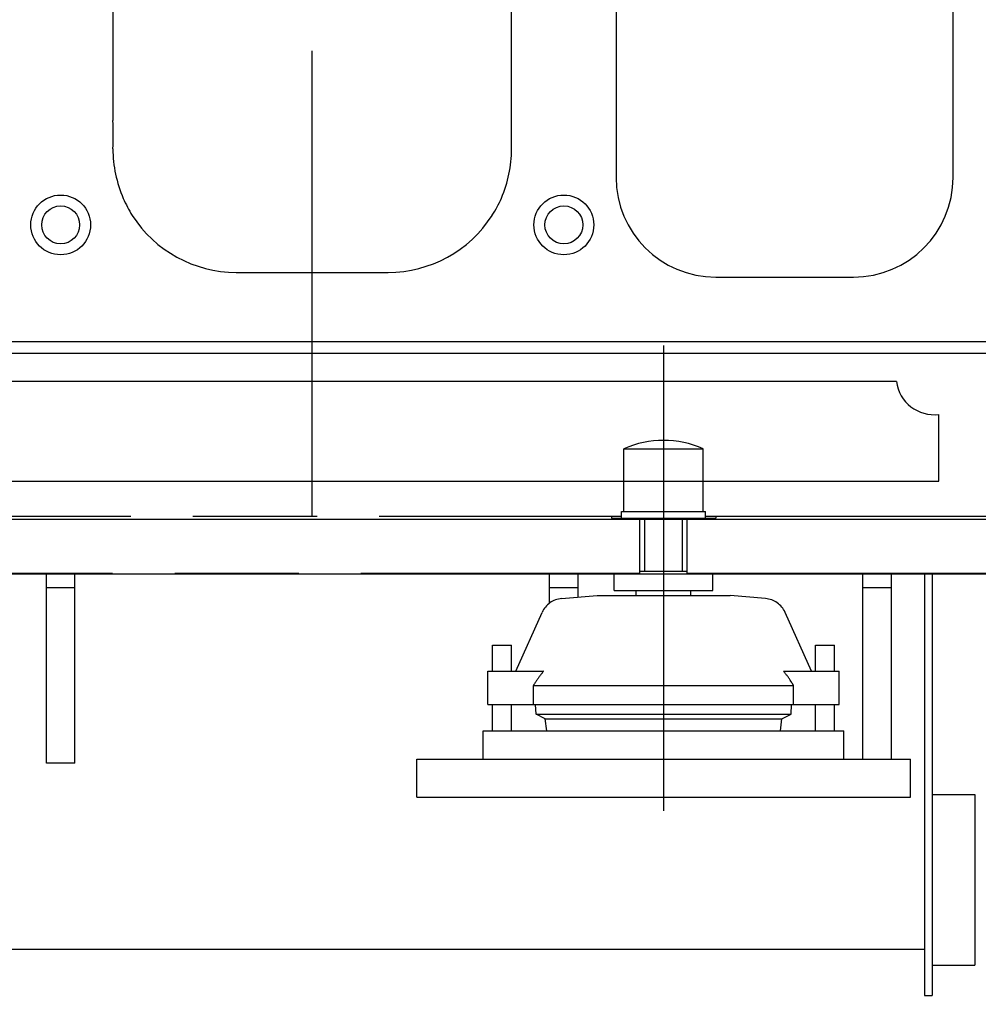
# Model space of a CAD drawing. Header units: millimetres. Extents: x 0 to 1189, y 0 to 841.
# Tile 10 of 117: x 360 to 411, y 97 to 149. Entities that reach past the tile are written whole.
import ezdxf
from ezdxf.enums import TextEntityAlignment as Align

# ---------------------------------------------------------------- set-up
doc = ezdxf.new("R2010")
doc.units = ezdxf.units.MM
doc.header["$LTSCALE"] = 65.395
doc.linetypes.add('CENTER', pattern=[0.6, 0.375, -0.075, 0.075, -0.075])
doc.linetypes.add('PHANTOM', pattern=[0.8, 0.45, -0.05, 0.1, -0.05, 0.1, -0.05])
doc.layers.get('0').update_dxf_attribs({"linetype": 'CONTINUOUS'})
for name, color, linetype in [('1947_000000_IMO-2_SKL_PBL565', 7, 'CONTINUOUS'), ('1947_111100_12_SIMPLE1_T1_X_PBL533', 7, 'CONTINUOUS'), ('1947_111100_12_SIMPLE1_X_ABL532', 7, 'CONTINUOUS'), ('1947_111200_09_SIMPLE1_C_ABL529', 7, 'CONTINUOUS'), ('1947_111200_09_SIMPLE1_T12_C_PBL623', 7, 'CONTINUOUS'), ('1947_111200_09_SIMPLE1_T3_C_PBL619', 7, 'CONTINUOUS'), ('1947_122000_06_SIMPLE1_B_ABL523', 7, 'CONTINUOUS'), ('1947_122000_06_SIMPLE1_T1_B_PBL524', 7, 'CONTINUOUS'), ('32087_000000_TLKGS_MARKETING_ABL510', 7, 'CONTINUOUS'), ('32087_030000_TLKGS_V_ABL511', 7, 'CONTINUOUS'), ('32087_100000_TLKGS_V_ABL512', 7, 'CONTINUOUS'), ('32087_111000_01_SIMPLE1_X_ABL531', 7, 'CONTINUOUS'), ('32087_151200_XX_SIMPLE1_T1_X_PBL514', 7, 'CONTINUOUS'), ('32087_151200_XX_SIMPLE1_T2_X_PBL581', 7, 'CONTINUOUS'), ('32087_151200_XX_SIMPLE1_X_ABL513', 7, 'CONTINUOUS'), ('right_6_VBL509', 7, 'CONTINUOUS')]:
    doc.layers.add(name, color=color, linetype=linetype)
doc.styles.get("Standard").update_dxf_attribs({"font": 'txt', "width": 0.6})
doc.dimstyles.new('DIMSTYLE_1', dxfattribs={"dimtxt": 3.5, "dimasz": 3.5, "dimexe": 1.8, "dimexo": 0, "dimgap": 0.875, "dimtad": 1, "dimlfac": 20, "dimdsep": 46, "dimtxsty": 'Standard', "dimblk": '_FILLED', "dimblk1": '_FILLED', "dimblk2": '_FILLED', "dimcen": 0.09, "dimadec": 0, "dimazin": 0, "dimtp": 2, "dimtm": 2, "dimtfac": 1, "dimtofl": 0, "dimtmove": 0, "dimatfit": 3, "dimldrblk": '_FILLED', "dimfxl": 1, "dimtolj": 1, "dimarcsym": 0})

# ---------------------------------------------------------------- blocks, each defined once
blk = doc.blocks.new('_FILLED')
at = {"color": 0, "linetype": 'ByBlock'}
blk.add_solid([(0, 0), (-1, 0.167), (-1, -0.167)], dxfattribs=at)
blk = doc.blocks.new('*D7')
at = {"color": 2, "linetype": 'Continuous'}
for p, q in [((452.2, 146.355), (452.2, 68.6)), ((190, 107.517), (190, 68.6)), ((190, 70.4), (321.1, 70.4)), ((452.2, 70.4), (321.1, 70.4))]:
    blk.add_line(p, q, dxfattribs=at)
at = {"color": 2, "linetype": 'Continuous', "xscale": 3.5, "yscale": 3.5, "zscale": 3.5, "rotation": 180}
blk.add_blockref('_FILLED', (190, 70.4), dxfattribs=at)
at = {"color": 2, "linetype": 'Continuous', "xscale": 3.5, "yscale": 3.5, "zscale": 3.5}
blk.add_blockref('_FILLED', (452.2, 70.4), dxfattribs=at)
at = {"color": 2, "linetype": 'Continuous', "width": 0.672619}
blk.add_text('5244', height=3.5, dxfattribs=at).set_placement((321.1, 71.275), align=Align.CENTER)
blk = doc.blocks.new('32087_151200_XX_SIMPLE1_T1_X_PBL514', base_point=(297.525, 102.61))
at = {"layer": '32087_151200_XX_SIMPLE1_T1_X_PBL514', "color": 8, "linetype": 'PHANTOM'}
for p, q in [((326.707, 122.65), (391.793, 122.65)), ((391.25, 122.65), (391.25, 122.55)), ((391.25, 122.55), (392.75, 122.55)), ((392.75, 119.65), (392.75, 122.55)), ((395.25, 122.55), (396.75, 122.55)), ((395.25, 119.65), (395.25, 122.55)), ((396.207, 122.65), (413.1, 122.65)), ((396.75, 122.65), (396.75, 122.55)), ((325.75, 119.65), (392.75, 119.65)), ((361.5, 109.65), (361.5, 119.65)), ((363, 109.65), (363, 119.65)), ((388, 118.077), (388, 119.65)), ((389.5, 118.393), (389.5, 119.65)), ((395.25, 119.65), (413.1, 119.65)), ((404.5, 109.851), (404.5, 119.65)), ((406, 109.851), (406, 119.65)), ((361.5, 118.9), (363, 118.9)), ((388, 118.9), (389.5, 118.9)), ((404.5, 118.9), (406, 118.9)), ((363, 109.65), (361.5, 109.65))]:
    blk.add_line(p, q, dxfattribs=at)
blk = doc.blocks.new('32087_151200_XX_SIMPLE1_T2_X_PBL581', base_point=(394, 118.815))
at = {"layer": '32087_151200_XX_SIMPLE1_T2_X_PBL581', "color": 2, "linetype": 'CENTER'}
blk.add_line((394, 131.65), (394, 105.981), dxfattribs=at)
at = {"layer": '32087_151200_XX_SIMPLE1_T2_X_PBL581', "color": 8, "linetype": 'PHANTOM'}
for p, q in [((391.915, 126.208), (396.085, 126.208)), ((391.915, 122.909), (391.915, 126.208)), ((396.085, 122.909), (396.085, 126.208)), ((391.793, 122.909), (396.207, 122.909)), ((391.793, 122.55), (391.793, 122.909)), ((392.75, 122.55), (395.25, 122.55)), ((393.011, 119.75), (393.011, 122.55)), ((394.989, 119.75), (394.989, 122.55)), ((396.207, 122.55), (396.207, 122.909)), ((391.402, 118.731), (391.402, 119.65)), ((392.75, 119.75), (395.25, 119.75)), ((396.598, 118.731), (396.598, 119.65)), ((388.631, 118.317), (390.5, 118.481)), ((390.5, 118.481), (397.5, 118.481)), ((391.402, 118.731), (396.598, 118.731)), ((392.562, 118.481), (392.562, 118.731)), ((395.438, 118.481), (395.438, 118.731)), ((399.369, 118.317), (397.5, 118.481)), ((386.212, 114.492), (387.6, 117.584)), ((401.788, 114.492), (400.4, 117.584)), ((385, 115.851), (386, 115.851)), ((385, 114.492), (385, 115.851)), ((386, 114.492), (386, 115.851)), ((402, 115.851), (403, 115.851)), ((402, 114.492), (402, 115.851)), ((403, 114.492), (403, 115.851)), ((384.75, 114.492), (387.677, 114.492)), ((384.75, 112.742), (384.75, 114.492)), ((400.323, 114.492), (403.25, 114.492)), ((403.25, 112.742), (403.25, 114.492)), ((387.153, 113.742), (400.847, 113.742)), ((387.153, 112.742), (387.153, 113.742)), ((400.847, 112.742), (400.847, 113.742)), ((384.75, 112.742), (403.25, 112.742)), ((385, 111.351), (385, 112.742)), ((386, 111.351), (386, 112.742)), ((387.285, 112.226), (387.255, 112.742)), ((400.715, 112.226), (400.745, 112.742)), ((402, 111.351), (402, 112.742)), ((403, 111.351), (403, 112.742)), ((387.285, 112.226), (400.715, 112.226)), ((387.767, 111.981), (387.285, 112.226)), ((400.233, 111.981), (400.715, 112.226)), ((387.767, 111.981), (400.233, 111.981)), ((387.845, 111.351), (387.767, 111.981)), ((400.155, 111.351), (400.233, 111.981)), ((384.5, 111.351), (403.5, 111.351)), ((384.5, 109.851), (384.5, 111.351)), ((403.5, 109.851), (403.5, 111.351)), ((381, 109.851), (407, 109.851)), ((381, 107.851), (381, 109.851)), ((407, 107.851), (407, 109.851)), ((381, 107.851), (407, 107.851))]:
    blk.add_line(p, q, dxfattribs=at)
for centre, radius, start, end in [((394, 121.513), 5.137, 66.0588, 113.9412), ((388.74, 117.072), 1.25, 95, 155.8195), ((399.26, 117.072), 1.25, 24.1805, 85)]:
    blk.add_arc(centre, radius, start, end, dxfattribs=at)
for points, knots in [([(387.677, 114.492), (387.63, 114.433), (387.445, 114.19), (387.275, 113.936), (387.153, 113.742)], [0, 0, 0, 0, 0.247602, 1, 1, 1, 1]), ([(400.847, 113.742), (400.806, 113.807), (400.641, 114.063), (400.465, 114.313), (400.323, 114.492)], [0, 0, 0, 0, 0.252037, 1, 1, 1, 1])]:
    blk.add_open_spline(points, degree=3, knots=knots, dxfattribs=at)
blk = doc.blocks.new('32087_151200_XX_SIMPLE1_X_ABL513', base_point=(297.525, 106.025))
at = {"layer": '32087_151200_XX_SIMPLE1_T1_X_PBL514'}
blk.add_blockref('32087_151200_XX_SIMPLE1_T1_X_PBL514', (297.525, 102.61), dxfattribs=at)
at = {"layer": '32087_151200_XX_SIMPLE1_T2_X_PBL581'}
blk.add_blockref('32087_151200_XX_SIMPLE1_T2_X_PBL581', (394, 118.815), dxfattribs=at)
blk = doc.blocks.new('1947_122000_06_SIMPLE1_T1_B_PBL524', base_point=(284.875, 109.95))
at = {"layer": '1947_122000_06_SIMPLE1_T1_B_PBL524', "color": 7, "linetype": 'Continuous'}
for p, q in [((413.1, 119.6), (156.65, 119.6)), ((407.75, 119.6), (407.75, 97.4)), ((408.15, 119.6), (408.15, 97.4)), ((408.15, 108), (410.4, 108)), ((410.4, 108), (410.4, 99)), ((159.95, 99.85), (407.75, 99.85)), ((408.15, 99), (410.4, 99)), ((407.75, 97.4), (408.15, 97.4))]:
    blk.add_line(p, q, dxfattribs=at)
blk = doc.blocks.new('1947_122000_06_SIMPLE1_B_ABL523', base_point=(284.875, 109.95))
at = {"layer": '1947_122000_06_SIMPLE1_T1_B_PBL524'}
blk.add_blockref('1947_122000_06_SIMPLE1_T1_B_PBL524', (284.875, 109.95), dxfattribs=at)
blk = doc.blocks.new('1947_111200_09_SIMPLE1_T3_C_PBL619', base_point=(400.375, 146.946))
at = {"layer": '1947_111200_09_SIMPLE1_T3_C_PBL619', "color": 7, "linetype": 'Continuous'}
for p, q in [((391.5, 156.5), (391.5, 140.5)), ((409.25, 140.5), (409.25, 156.5)), ((396.75, 135.25), (404, 135.25))]:
    blk.add_line(p, q, dxfattribs=at)
for centre, start, end in [((396.75, 156.5), 158.2628, 180), ((404, 156.5), 0, 24.0748), ((396.75, 140.5), 180, 270), ((404, 140.5), 270, 360)]:
    blk.add_arc(centre, 5.25, start, end, dxfattribs=at)
blk = doc.blocks.new('1947_111200_09_SIMPLE1_T12_C_PBL623', base_point=(375.492, 153.75))
at = {"layer": '1947_111200_09_SIMPLE1_T12_C_PBL623', "color": 7, "linetype": 'Continuous'}
for p, q in [((379.496, 172), (371.486, 172)), ((364.995, 165.492), (365.004, 164.011)), ((365.004, 164.011), (365.004, 143.501)), ((385.987, 143.493), (385.987, 164.004)), ((385.996, 141.995), (385.987, 143.493)), ((384.97, 138.495), (384.98, 138.511)), ((371.497, 135.5), (379.496, 135.5))]:
    blk.add_line(p, q, dxfattribs=at)
for centre, radius, start, end in [((371.506, 165.483), 6.517, 90.1732, 147.2173), ((379.496, 165.5), 6.5, 32.694, 90), ((371.443, 165.523), 6.442, 147.2173, 156.5056), ((379.52, 165.581), 6.436, 22.9923, 32.2056), ((371.496, 165.5), 6.501, 156.5056, 180.0668), ((379.496, 165.5), 6.49, 359.9828, 23.5645), ((373.889, 164.746), 12.121, 356.489, 3.557), ((330.458, 142.748), 34.555, 358.7753, 1.2482), ((371.496, 142), 6.492, 179.9178, 203.6301), ((379.496, 142), 6.499, 336.5214, 359.9537), ((371.47, 141.925), 6.437, 203.1105, 212.1454), ((379.552, 141.966), 6.435, 327.5209, 336.5982), ((371.496, 142), 6.5, 212.5834, 270.0031), ((379.496, 142), 6.5, 270, 327.37)]:
    blk.add_arc(centre, radius, start, end, dxfattribs=at)
blk = doc.blocks.new('1947_111200_09_SIMPLE1_C_ABL529', base_point=(283.9, 174.938))
at = {"layer": '1947_111200_09_SIMPLE1_T12_C_PBL623'}
blk.add_blockref('1947_111200_09_SIMPLE1_T12_C_PBL623', (375.492, 153.75), dxfattribs=at)
at = {"layer": '1947_111200_09_SIMPLE1_T3_C_PBL619'}
blk.add_blockref('1947_111200_09_SIMPLE1_T3_C_PBL619', (400.375, 146.946), dxfattribs=at)
blk = doc.blocks.new('1947_111100_12_SIMPLE1_T1_X_PBL533', base_point=(285.2, 169.625))
at = {"layer": '1947_111100_12_SIMPLE1_T1_X_PBL533', "color": 7, "linetype": 'Continuous'}
for p, q in [((159.4, 131.85), (411, 131.85)), ((159.4, 131.25), (411, 131.25)), ((406.266, 129.75), (164.134, 129.75)), ((408.5, 124.5), (408.5, 128.016)), ((162.4, 124.5), (408.5, 124.5)), ((159.4, 122.5), (411, 122.5))]:
    blk.add_line(p, q, dxfattribs=at)
for centre, radius in [((362.25, 138), 1.575), ((388.75, 138), 1.575), ((362.25, 138), 1), ((388.75, 138), 1)]:
    blk.add_circle(centre, radius, dxfattribs=at)
blk.add_arc((408.25, 130), 2, 187.1808, 277.1808, dxfattribs=at)
blk = doc.blocks.new('1947_111100_12_SIMPLE1_X_ABL532', base_point=(285.2, 169.625))
at = {"layer": '1947_111100_12_SIMPLE1_T1_X_PBL533'}
blk.add_blockref('1947_111100_12_SIMPLE1_T1_X_PBL533', (285.2, 169.625), dxfattribs=at)
blk = doc.blocks.new('32087_111000_01_SIMPLE1_X_ABL531', base_point=(285.2, 169.625))
at = {"layer": '1947_111100_12_SIMPLE1_X_ABL532'}
blk.add_blockref('1947_111100_12_SIMPLE1_X_ABL532', (285.2, 169.625), dxfattribs=at)
blk = doc.blocks.new('32087_100000_TLKGS_V_ABL512', base_point=(297.525, 166.65))
at = {"layer": '1947_111200_09_SIMPLE1_C_ABL529'}
blk.add_blockref('1947_111200_09_SIMPLE1_C_ABL529', (283.9, 174.9375), dxfattribs=at)
at = {"layer": '1947_122000_06_SIMPLE1_B_ABL523'}
blk.add_blockref('1947_122000_06_SIMPLE1_B_ABL523', (284.875, 109.95), dxfattribs=at)
at = {"layer": '32087_111000_01_SIMPLE1_X_ABL531'}
blk.add_blockref('32087_111000_01_SIMPLE1_X_ABL531', (285.2, 169.625), dxfattribs=at)
at = {"layer": '32087_151200_XX_SIMPLE1_X_ABL513'}
blk.add_blockref('32087_151200_XX_SIMPLE1_X_ABL513', (297.525, 106.025), dxfattribs=at)
blk = doc.blocks.new('32087_030000_TLKGS_V_ABL511', base_point=(315.806, 189.925))
at = {"layer": '32087_100000_TLKGS_V_ABL512'}
blk.add_blockref('32087_100000_TLKGS_V_ABL512', (297.525, 166.65), dxfattribs=at)
blk = doc.blocks.new('32087_000000_TLKGS_MARKETING_ABL510', base_point=(314.988, 189.925))
at = {"layer": '32087_030000_TLKGS_V_ABL511'}
blk.add_blockref('32087_030000_TLKGS_V_ABL511', (315.806, 189.925), dxfattribs=at)
blk = doc.blocks.new('1947_000000_IMO-2_SKL_PBL565', base_point=(280.303, 181.129))
at = {"layer": '1947_000000_IMO-2_SKL_PBL565', "color": 2, "linetype": 'CENTER'}
blk.add_line((375.5, 122.65), (375.5, 254.85), dxfattribs=at)
blk = doc.blocks.new('RIGHT_6_VBL509', base_point=(322.707, 200.325))
at = {"layer": '1947_000000_IMO-2_SKL_PBL565'}
blk.add_blockref('1947_000000_IMO-2_SKL_PBL565', (280.303, 181.129), dxfattribs=at)
at = {"layer": '32087_000000_TLKGS_MARKETING_ABL510'}
blk.add_blockref('32087_000000_TLKGS_MARKETING_ABL510', (314.988, 189.925), dxfattribs=at)

msp = doc.modelspace()

# ---------------------------------------------------------------- block references
at = {"layer": 'right_6_VBL509'}
msp.add_blockref('RIGHT_6_VBL509', (322.70686, 200.325), dxfattribs=at)

# ---------------------------------------------------------------- dimensions: what is measured, and where the dimension line sits
at = {"color": 2, "linetype": 'Continuous'}
dim = msp.add_linear_dim(base=(452.2, 70.4), p1=(190, 107.5174), p2=(452.2, 146.355), dimstyle='DIMSTYLE_1', dxfattribs=at)
dim.commit()
dim.dimension.update_dxf_attribs({"geometry": '*D7', "text_midpoint": (320.76668, 70.4), "dimtype": 160})

doc.saveas('drawing.dxf')
